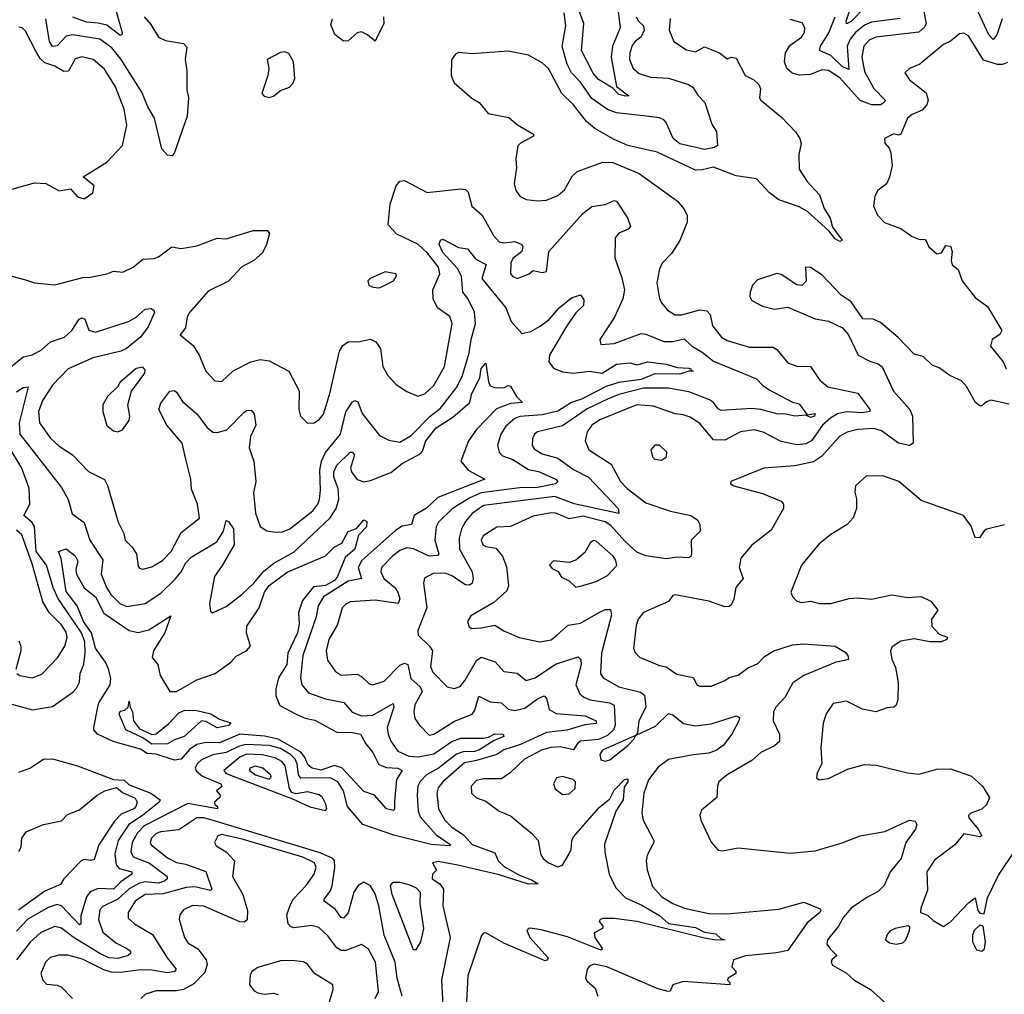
# Model space of a CAD drawing. Extents: x 1552294 to 1694791, y 811929 to 917222.
# Tile 66 of 256: x 1573499 to 1577864, y 855073 to 859392. Entities that reach past the tile are written whole.
import ezdxf

# ---------------------------------------------------------------- set-up
doc = ezdxf.new("R2010")
doc.units = 0

msp = doc.modelspace()

# ---------------------------------------------------------------- linework, layer by layer
at = {"layer": '0CON10XD'}
for points in [[(1573917.2, 859465), (1573953.1, 859335), (1573952.5, 859325), (1573945, 859321.2), (1573885, 859367.6), (1573846.8, 859376.8), (1573795, 859381), (1573735, 859403.6)], [(1576152.3, 859427.7), (1576161.6, 859355), (1576127.7, 859275), (1576121.2, 859225), (1576145.5, 859095.5), (1576200, 859055), (1576185, 859052.2), (1576155, 859060.3), (1576128.1, 859088.1), (1576065, 859127.1), (1576041.6, 859155), (1575989.8, 859255), (1575999.5, 859375), (1575970.5, 859455)], [(1577505, 859442.5), (1577517.9, 859375), (1577510.7, 859359.3), (1577485, 859336.4), (1577295, 859314.8), (1577265, 859301), (1577240.8, 859275), (1577231.9, 859225), (1577245, 859161.8), (1577285, 859086.9), (1577335.5, 859035), (1577331.9, 859025), (1577315.8, 859015), (1577275, 859014.2), (1577225, 859033.7), (1577135, 859133.5), (1577085, 859166.2), (1577055, 859170), (1577005, 859149.5), (1576955, 859146.6), (1576924.1, 859154.1), (1576900, 859175), (1576889.6, 859205), (1576894.6, 859245), (1576913, 859277), (1576965.6, 859315), (1576977.8, 859335), (1576979.2, 859355), (1576968.2, 859378.2), (1576915, 859392.2)], [(1577245, 859444.5), (1577185, 859384.4), (1577165, 859373.3), (1577163.2, 859385), (1577189, 859465)], [(1577854.8, 859395), (1577831.7, 859325), (1577815, 859304.7), (1577795, 859324.6), (1577731.1, 859465)], [(1574051.5, 859405), (1574081.1, 859371.1), (1574115, 859314.4), (1574145, 859300), (1574225, 859285.6), (1574239.7, 859269.7), (1574233.1, 859215), (1574240.8, 859165), (1574240.8, 859080.8), (1574247.5, 859045), (1574241.1, 858965), (1574185, 858803.3), (1574175, 858788), (1574155, 858791.2), (1574129.1, 858819.1), (1574096.7, 858955), (1574067.8, 859005), (1574041.2, 859071.2), (1573949.8, 859215), (1573907.5, 859267.5), (1573855, 859305.6), (1573735, 859325.2), (1573705, 859319.5), (1573665, 859276.6), (1573645, 859273.6), (1573631.9, 859295), (1573615.2, 859395)], [(1575112.7, 859405), (1575113.8, 859375), (1575075, 859296.7), (1575041.1, 859325), (1575015, 859337.3), (1574995, 859333.6), (1574955, 859297.7), (1574935, 859296.9), (1574896.8, 859326.8), (1574879.3, 859370.7), (1574886.4, 859395)], [(1576383.4, 859396.6), (1576378.9, 859345), (1576399.2, 859295), (1576455, 859258), (1576495, 859250), (1576535, 859272), (1576601.2, 859245), (1576635, 859218.8), (1576655, 859226), (1576675, 859222), (1576714.7, 859144.7), (1576753.8, 859125), (1576776, 859105), (1576782.9, 859085), (1576779.4, 859045), (1576784.3, 859035), (1576878.3, 858958.3), (1576938.2, 858895), (1576958.1, 858865), (1576962.9, 858842.9), (1576953.2, 858795), (1576955, 858728.8), (1576990.6, 858675), (1577044.3, 858615), (1577065.8, 858555), (1577092.6, 858512.6), (1577102.3, 858472.3), (1577145.8, 858415), (1577135, 858409.4), (1577115, 858420.5), (1577086.9, 858456.9), (1576992.4, 858542.4), (1576955, 858562.1), (1576865, 858593.2), (1576823.8, 858625), (1576765, 858686.5), (1576675, 858700.3), (1576575, 858738.8), (1576525, 858725.9), (1576495, 858725.2), (1576325, 858804.7), (1576195, 858834.7), (1576135, 858861.5), (1576049.2, 858909.2), (1576011.3, 858941.3), (1575955, 859014.3), (1575901.9, 859065), (1575843.1, 859175), (1575815, 859200), (1575755, 859234.3), (1575665, 859252.5), (1575505, 859240.6), (1575445, 859245.7), (1575430.9, 859239.1), (1575413.9, 859213.9), (1575412.5, 859145), (1575425, 859112.5), (1575504.2, 859044.2), (1575536.7, 859025), (1575576.4, 858976.4), (1575667.7, 858957.7), (1575705.9, 858925.9), (1575777.5, 858885), (1575777.5, 858875), (1575720, 858845), (1575707.5, 858832.5), (1575698, 858775), (1575701.9, 858735), (1575691.9, 858665), (1575698, 858635), (1575718.3, 858608.3), (1575745, 858594.5), (1575795, 858589.5), (1575835, 858592.2), (1575885, 858612.5), (1575915, 858637.5), (1575950.5, 858699.5), (1575970.2, 858719.8), (1576085, 858761.1), (1576128.8, 858758.8), (1576245, 858710.9), (1576415, 858586.9), (1576444, 858554), (1576458.9, 858525), (1576457.8, 858495), (1576425, 858414), (1576388.6, 858355), (1576347.7, 858312.3), (1576335, 858286.7), (1576323.8, 858225), (1576335.5, 858155.5), (1576345.6, 858135), (1576370.6, 858105), (1576405, 858083.8), (1576435, 858084), (1576515, 858105.9), (1576545, 858101.5), (1576560, 858085), (1576571.2, 858035), (1576611.1, 857985), (1576635, 857970.4), (1576695, 857953.2), (1576735, 857941.3), (1576840.2, 857940.2), (1576855, 857930.6), (1576905, 857871.5), (1576945, 857856.4), (1577005, 857855.5), (1577046.7, 857795), (1577081.1, 857765), (1577215, 857736.8), (1577267.5, 857665), (1577267.5, 857655), (1577235, 857650), (1577165, 857654.5), (1577124.6, 857645), (1577095, 857627.9), (1577058.4, 857595), (1577009.6, 857525), (1576985, 857512.6), (1576945, 857507.6), (1576875, 857522), (1576795, 857564.7), (1576755, 857574.2), (1576694.7, 857565.3), (1576625, 857529.2), (1576575, 857529.6), (1576515, 857602.7), (1576470.9, 857630.9), (1576440.3, 857640.3), (1576405, 857645.3), (1576308.7, 857678.7), (1576235, 857685.7), (1576071.3, 857618.7), (1576035.3, 857595), (1576015.3, 857565), (1576006.8, 857525), (1576022.7, 857485), (1576121.5, 857421.5), (1576162.9, 857345), (1576192.3, 857315), (1576275, 857250.3), (1576385, 857214.6), (1576475, 857195.4), (1576503.8, 857175), (1576514.6, 857155), (1576515.6, 857125), (1576475.3, 857084.7), (1576477.9, 857022.1), (1576475, 857012.5), (1576465, 857007.8), (1576415, 857010.5), (1576365, 857002.3), (1576275.7, 857015.7), (1576235, 857032.1), (1576181.3, 857081.3), (1576120.1, 857150.1), (1576095, 857167.3), (1575995, 857191.4), (1575935, 857180.2), (1575875.4, 857204.6), (1575855, 857206.8), (1575775, 857191.1), (1575675, 857146.4), (1575615, 857142.9), (1575554.5, 857105), (1575544.6, 857085), (1575552.2, 857065), (1575565, 857057.5), (1575610, 857050), (1575640, 857015), (1575657.1, 856967.1), (1575666.9, 856883.1), (1575658.5, 856861.5), (1575601.2, 856808.8), (1575499.3, 856750.7), (1575484.2, 856725), (1575491.2, 856701.2), (1575504.2, 856694.2), (1575545, 856696.4), (1575605, 856708.5), (1575645, 856683.6), (1575714.2, 856654.2), (1575805, 856634.5), (1575855, 856643.8), (1575880.9, 856665), (1575931.3, 856708.7), (1575985, 856717.3), (1576065, 856764.1), (1576095, 856777.7), (1576118.9, 856778.9), (1576122.5, 856755), (1576078.4, 856585), (1576074.7, 856495), (1576085.3, 856475.3), (1576155, 856436.2), (1576251.7, 856411.7), (1576268.7, 856398.7), (1576275.5, 856345), (1576244.5, 856285), (1576238.3, 856231.7), (1576231.7, 856221.7), (1576318.2, 856261.8), (1576375, 856318), (1576395, 856311.4), (1576442.3, 856272.3), (1576495, 856262.9), (1576565, 856270.9), (1576677.1, 856307.1), (1576689.5, 856299.5), (1576688, 856285), (1576656.4, 856225), (1576618.5, 856175), (1576586.8, 856153.3), (1576555, 856140.9), (1576485.3, 856134.7), (1576375, 856113.8), (1576329.8, 856080.2), (1576286.1, 856023.9), (1576266.1, 855965), (1576258, 855875), (1576263.3, 855845), (1576310.6, 855755), (1576311.1, 855745), (1576280.5, 855689.5), (1576276, 855665), (1576280.9, 855625), (1576305, 855551.2), (1576346.2, 855505), (1576395, 855475.7), (1576446.7, 855455), (1576555, 855431), (1576635, 855429.4), (1576865, 855449.7), (1576975, 855481.7), (1577047.7, 855452.3), (1577051.1, 855445), (1577045.9, 855435), (1576989.9, 855390.1), (1576905, 855267.4), (1576853.6, 855256.4), (1576716.1, 855243.9), (1576663.3, 855225), (1576656.7, 855195), (1576673.8, 855175), (1576673.8, 855165), (1576640, 855145), (1576637.5, 855135), (1576647.5, 855125), (1576647.5, 855115), (1576440.4, 855129.6), (1576394.5, 855115.5), (1576382.5, 855087.5), (1576374.4, 855085.6), (1576325, 855099.3), (1576102.7, 855195), (1576045, 855207.1), (1576025, 855198.1), (1576015.5, 855185), (1576006.9, 855145), (1576015, 855130.9), (1576050.9, 855100.9), (1576062.1, 855065)], [(1576231.8, 859405), (1576242.2, 859385), (1576264.7, 859365), (1576268.1, 859345), (1576255, 859316.1), (1576227.1, 859295), (1576215, 859276.9), (1576203.4, 859245), (1576202.2, 859215), (1576219.1, 859175), (1576245, 859153.5), (1576295, 859137.3), (1576375, 859133.4), (1576464, 859105), (1576482.9, 859092.9), (1576505, 859056.7), (1576535.9, 859025), (1576568.1, 858928.1), (1576587.9, 858895), (1576592.9, 858835), (1576579.2, 858825), (1576535, 858815.9), (1576425, 858842.3), (1576396.5, 858865), (1576365.6, 858935.6), (1576355, 858947.8), (1576335, 858956.4), (1576265, 858965.7), (1576145, 858979.2), (1576104.5, 858994.5), (1576035, 859042), (1575985.7, 859115), (1575945, 859156.6), (1575926.7, 859195), (1575903.7, 859273.7), (1575920, 859365), (1575912.3, 859422.3)], [(1577402.9, 859397.1), (1577275, 859381.2), (1577245, 859367.5), (1577205.1, 859334.9), (1577181, 859305), (1577167.6, 859275), (1577175, 859170.9), (1577145, 859184.9), (1577095, 859232.6), (1577045.4, 859255), (1577048.9, 859275), (1577086.3, 859333.7), (1577114.2, 859405)], [(1573465, 858640.6), (1573565, 858669.2), (1573615.5, 858665.5), (1573675, 858633.3), (1573725, 858642.5), (1573755, 858606.2), (1573785, 858598), (1573823.3, 858625), (1573830, 858655), (1573780, 858695), (1573885, 858760), (1573955, 858833.8), (1573974.4, 858925), (1573962.7, 858995), (1573924.7, 859095), (1573875, 859172.5), (1573825, 859215.3), (1573775, 859227.3), (1573745, 859217.9), (1573715.6, 859164.4), (1573695, 859162.1), (1573655, 859185.2), (1573611.1, 859201.1), (1573590.4, 859220.4), (1573570, 859255), (1573525, 859341.2), (1573510, 859355), (1573495, 859358.6)], [(1577877.7, 859202.3), (1577856.5, 859193.5), (1577833.9, 859193.9), (1577772.1, 859212.1), (1577705, 859320.8), (1577685, 859331.4), (1577665, 859329.2), (1577625, 859296), (1577595, 859282), (1577490, 859195), (1577443.3, 859175), (1577423, 859157), (1577444.4, 859125), (1577518, 859068), (1577527.1, 859035), (1577520.9, 859015), (1577499.5, 858990.5), (1577455, 858971.4), (1577434.5, 858955.5), (1577405, 858883.8), (1577395, 858880), (1577375, 858886.7), (1577332.5, 858865), (1577333.8, 858845), (1577353.1, 858823.1), (1577361.4, 858801.4), (1577366.5, 858745), (1577355, 858693.3), (1577342.5, 858665), (1577304, 858635), (1577290.3, 858609.7), (1577284.3, 858565), (1577302.5, 858525), (1577333, 858493), (1577405, 858467.1), (1577455, 858430.8), (1577485, 858419.6), (1577515, 858417.5), (1577529.4, 858385), (1577565, 858354.4), (1577585, 858358), (1577605, 858390.8), (1577625, 858388), (1577633.1, 858365), (1577628.6, 858325), (1577632.5, 858305), (1577660, 858285), (1577677.5, 858235), (1577735, 858160.6), (1577790.3, 858120.3), (1577853.3, 858015), (1577843.9, 857996.1), (1577810, 857975), (1577802.9, 857945), (1577858.9, 857875), (1577872.2, 857845)], [(1574605, 859047.5), (1574625, 859053.3), (1574655, 859077.5), (1574695, 859092.5), (1574710.7, 859109.3), (1574719.2, 859130.8), (1574713.8, 859205), (1574691.7, 859241.7), (1574675, 859250), (1574655, 859246.7), (1574596.7, 859215), (1574603.3, 859175), (1574600, 859145), (1574572.5, 859065), (1574583, 859053), (1574605, 859047.5)], [(1573465, 858256), (1573521.2, 858241.2), (1573565, 858226), (1573655, 858216.7), (1573785, 858251.2), (1573805, 858250), (1573885, 858266), (1573915, 858278), (1573956.4, 858273.6), (1574002.5, 858295), (1574045, 858331.2), (1574095, 858334.2), (1574115, 858341.4), (1574174.3, 858385.7), (1574215, 858378.1), (1574285, 858389.5), (1574375, 858424.4), (1574415, 858421.4), (1574535, 858457.5), (1574597.5, 858457.5), (1574606.2, 858445), (1574593.3, 858395), (1574575, 858358.8), (1574538, 858325), (1574483.6, 858296.4), (1574425, 858232.5), (1574335, 858188.6), (1574251.9, 858095), (1574242.2, 858075), (1574235, 858026.2), (1574210, 857995), (1574267.7, 857947.7), (1574294.5, 857905), (1574325, 857834.2), (1574365, 857791.9), (1574395, 857788.6), (1574445, 857835.5), (1574524.7, 857875.3), (1574565, 857885.4), (1574605, 857879.5), (1574691.9, 857835), (1574737.6, 857747.6), (1574736.7, 857665), (1574744.5, 857634.5), (1574775, 857604), (1574805, 857605.8), (1574828.6, 857621.4), (1574846.7, 857643.3), (1574874.6, 857735), (1574916.5, 857923.5), (1574931.7, 857948.3), (1574955, 857964.4), (1575005, 857966.2), (1575055, 857976.2), (1575078.6, 857965), (1575098.9, 857935), (1575109.5, 857855), (1575131.1, 857815), (1575168, 857775), (1575215, 857744.4), (1575265, 857723.1), (1575295, 857734.5), (1575335, 857771.2), (1575381.8, 857855), (1575416.1, 858045), (1575406.7, 858076.7), (1575351.1, 858115), (1575332.1, 858155), (1575331.1, 858195), (1575362.5, 858265), (1575355.2, 858295), (1575308.6, 858355), (1575265, 858397.1), (1575171.1, 858441.1), (1575133.1, 858483.1), (1575141.2, 858575), (1575168.9, 858655), (1575185, 858676.5), (1575205, 858679.6), (1575305, 858625.4), (1575455, 858641.9), (1575475, 858639.2), (1575487.8, 858627.8), (1575503.9, 858566.1), (1575549.5, 858525), (1575599.6, 858435), (1575625, 858407.1), (1575645, 858402.7), (1575695, 858409.4), (1575725.3, 858395), (1575730.3, 858385), (1575726, 858364), (1575685, 858334.3), (1575677.1, 858315), (1575675.7, 858265), (1575685, 858253.5), (1575705, 858244.5), (1575757.5, 858265), (1575775, 858280), (1575815, 858270.8), (1575834, 858276), (1575844.4, 858365), (1575995, 858532.5), (1576035.4, 858564.6), (1576095, 858572.7), (1576135, 858590.9), (1576145, 858587.8), (1576193.3, 858513.3), (1576207.5, 858475), (1576196.4, 858463.6), (1576154.6, 858445.4), (1576139.6, 858425), (1576136.9, 858336.9), (1576168.6, 858248.6), (1576181.1, 858195), (1576173.2, 858155), (1576136.1, 858073.9), (1576070.8, 857975), (1576075, 857952.5), (1576135, 857956.8), (1576255, 858000.7), (1576275, 857998.5), (1576355.2, 857965.2), (1576395, 857965.2), (1576445, 857977.9), (1576476.9, 857946.9), (1576525, 857918.4), (1576575, 857878.6), (1576765, 857800.4), (1576792.2, 857772.2), (1576825, 857750.4), (1576925, 857697.1), (1576955, 857689.5), (1576990.5, 857640.5), (1577026, 857646), (1577022.5, 857635), (1577005, 857629.5), (1576985, 857640), (1576935, 857635.5), (1576895, 857644.4), (1576855, 857645.2), (1576785.3, 857664.7), (1576745, 857668.8), (1576609.4, 857660.6), (1576595, 857667.3), (1576575.2, 857695.2), (1576557.9, 857707.9), (1576465, 857742.7), (1576375, 857759), (1576265, 857759.5), (1576155, 857730.5), (1576105, 857710.3), (1576015, 857667.2), (1575905, 857592.6), (1575794.4, 857565), (1575782.2, 857555), (1575772.7, 857535), (1575770.9, 857505), (1575780, 857490), (1575815, 857468.2), (1575885, 857448.2), (1575955, 857398.8), (1576020.4, 857365), (1576152.2, 857225), (1576155.7, 857204.3), (1575956.6, 857246.6), (1575871.2, 857278.8), (1575555, 857239), (1575505, 857202.9), (1575475, 857167.7), (1575457.4, 857135), (1575447.1, 857095), (1575448.7, 857045), (1575504.8, 856945), (1575509.6, 856915), (1575505.3, 856894.7), (1575493.3, 856886.7), (1575475, 856887.2), (1575415, 856926.7), (1575385, 856938.6), (1575332.7, 856937.3), (1575293.6, 856916.4), (1575290, 856895), (1575304.7, 856785), (1575264.3, 856685), (1575265.7, 856665), (1575316, 856616), (1575329.7, 856595), (1575320.7, 856525), (1575330.5, 856500.5), (1575395, 856435.5), (1575425, 856428.2), (1575452.6, 856437.4), (1575474.7, 856465), (1575525, 856552.7), (1575545, 856567.3), (1575606.7, 856546.7), (1575645, 856503.3), (1575705, 856495.4), (1575745, 856462.9), (1575785, 856475.9), (1575875, 856536.1), (1575975, 856568.5), (1575987.1, 856557.1), (1575988.1, 856535), (1575964.1, 856445), (1575983.1, 856405), (1575999.9, 856389.9), (1576027.9, 856377.9), (1576114.2, 856365), (1576134, 856354), (1576138.4, 856265), (1576131.2, 856245), (1576105, 856219.5), (1576065, 856201.6), (1575985, 856194), (1575971.9, 856185), (1575955, 856156.8), (1575895, 856169.8), (1575855, 856167.3), (1575815, 856156), (1575737.3, 856115), (1575673.9, 856055), (1575635, 856028.2), (1575555, 856027.5), (1575525, 856020), (1575500, 855995), (1575502.5, 855965), (1575525, 855942.9), (1575565, 855929.2), (1575625, 855884.4), (1575675, 855863.3), (1575770, 855785), (1575797.1, 855755), (1575808.6, 855695), (1575819.2, 855675), (1575844, 855655), (1575885, 855638.2), (1575905, 855645.6), (1575935.7, 855695), (1575944.3, 855715), (1575946.8, 855755), (1575955, 855770.4), (1576068.8, 855901.2), (1576115, 855939.2), (1576135, 855978.1), (1576180, 856025), (1576195, 856027.1), (1576195.8, 856015), (1576179.3, 855990.7), (1576174.7, 855935), (1576142.5, 855885), (1576092, 855738), (1576093, 855703), (1576112.9, 855605), (1576141.8, 855545), (1576185, 855500.4), (1576257.9, 855467.9), (1576335, 855422.2), (1576375, 855386.6), (1576495, 855369.3), (1576535, 855348.9), (1576585, 855340.4), (1576608.6, 855318.6), (1576626.2, 855315), (1576586.5, 855313.5), (1576535, 855321.8), (1576235, 855396.1), (1576135, 855409.2), (1576085, 855409.2), (1576073.3, 855405), (1576067.5, 855395), (1576083.8, 855375), (1576083.3, 855365), (1576046.7, 855345), (1576048.8, 855325), (1576082.5, 855275), (1576075, 855268.6), (1575928.2, 855328.2), (1575811.4, 855358.6), (1575763.5, 855366.5), (1575754.4, 855365), (1575747.7, 855355), (1575760.3, 855325), (1575842, 855235), (1575838.8, 855225), (1575828.8, 855221.2), (1575645, 855299.5), (1575565, 855345.8), (1575555, 855343.8), (1575546.9, 855333.1), (1575486.2, 855155), (1575472.2, 854895)], [(1573465, 857856.2), (1573515, 857897.5), (1573555, 857906.9), (1573595, 857927.1), (1573635.5, 857965), (1573698.2, 857985), (1573730, 858015), (1573763.3, 858065), (1573775, 858071.1), (1573788.2, 858065), (1573805.9, 858015.9), (1573835, 858006.9), (1573981.4, 858055), (1574015, 858073.4), (1574055, 858108.7), (1574081.5, 858111.5), (1574094.5, 858104.5), (1574096.5, 858095), (1574068.8, 858031.2), (1574034.6, 857985.4), (1573973.2, 857935), (1573947.5, 857922.5), (1573825, 857893.1), (1573714.9, 857845.1), (1573645, 857772.4), (1573599.8, 857705), (1573582.9, 857655), (1573586.9, 857605), (1573635, 857539.4), (1573675, 857502.2), (1573733.8, 857463.8), (1573805, 857390), (1573875, 857354.2), (1573887.9, 857327.9), (1573935.6, 857165), (1573960.5, 857115), (1573967.5, 857085), (1573998.2, 857055), (1574017.3, 857025), (1574025, 856970), (1574031.1, 856961.1), (1574045, 856957.1), (1574085, 856967.7), (1574132.5, 856995), (1574171.5, 857035), (1574215, 857119.5), (1574296.6, 857183.4), (1574287.6, 857245), (1574260.7, 857310.7), (1574257.4, 857355), (1574235.8, 857444.2), (1574219.2, 857515), (1574151.9, 857595), (1574116.1, 857665), (1574125, 857693.1), (1574165, 857745.6), (1574185, 857748.1), (1574195, 857741.4), (1574220.5, 857700.5), (1574284.8, 857644.8), (1574330.4, 857585), (1574355, 857563.9), (1574375, 857562.8), (1574416.9, 857575), (1574495, 857652), (1574505, 857660), (1574525, 857662), (1574538.1, 857645), (1574545.4, 857595), (1574523.1, 857545), (1574516.7, 857495), (1574536.6, 857435), (1574546.5, 857345), (1574535.4, 857295), (1574544.7, 857205), (1574565, 857146.7), (1574595, 857127.5), (1574635, 857120.7), (1574665, 857122.2), (1574696.9, 857135), (1574798.4, 857215), (1574821.2, 857245), (1574828.4, 857265), (1574833.1, 857306.9), (1574830.2, 857395), (1574836.5, 857435), (1574855.5, 857474.5), (1574921.8, 857555), (1574945, 857654.4), (1574975, 857699.1), (1574985, 857704.4), (1574998.3, 857698.3), (1575016.8, 857646.7), (1575095, 857548.6), (1575135, 857528.9), (1575185, 857520), (1575235, 857548.8), (1575318.6, 857635), (1575365, 857670.2), (1575436.9, 857763.1), (1575461.6, 857815), (1575491.9, 857915), (1575500.9, 857975), (1575520.2, 858045), (1575515, 858095.5), (1575485.9, 858155.9), (1575464.2, 858185), (1575457.2, 858255), (1575439.6, 858289.6), (1575375, 858359.5), (1575359.1, 858395), (1575365, 858414.4), (1575375, 858418.5), (1575445, 858382.3), (1575485, 858376.7), (1575521.3, 858331.3), (1575567.6, 858307.6), (1575547.6, 858245), (1575654.5, 858115), (1575677.9, 858055), (1575725, 858000.6), (1575765, 858009.6), (1575806.6, 858033.4), (1575847, 858063), (1575891.5, 858115), (1575945, 858159.4), (1575985, 858172.5), (1576000.8, 858150.8), (1575999.4, 858125), (1575965, 858093.1), (1575925.3, 858035), (1575847.5, 857905), (1575844.8, 857875), (1575865, 857847.5), (1575905, 857830.8), (1575955, 857825.3), (1576025, 857833.6), (1576081.4, 857825), (1576145, 857865.2), (1576205, 857870.6), (1576235, 857863.1), (1576284.4, 857875.6), (1576365.1, 857865.1), (1576415, 857850.5), (1576465, 857847.5), (1576473.8, 857845), (1576476.1, 857836.1), (1576486, 857835), (1576465, 857834.7), (1576425, 857821.7), (1576315, 857822), (1576255, 857797.6), (1576155, 857784.3), (1576102.8, 857767.2), (1575989.8, 857710.2), (1575945, 857695.6), (1575885, 857657.4), (1575815, 857640.8), (1575716.7, 857633.3), (1575695, 857624.3), (1575655, 857590.7), (1575632.1, 857555), (1575617.5, 857505), (1575624.1, 857475), (1575639.8, 857459.8), (1575685, 857443.4), (1575755, 857397.9), (1575799.5, 857389.5), (1575876.4, 857356.4), (1575885.4, 857345), (1575874.3, 857335.7), (1575795, 857318.7), (1575715, 857317.2), (1575545, 857295.8), (1575495, 857273.4), (1575416.2, 857223.8), (1575356.6, 857165), (1575345.2, 857145), (1575340.2, 857085), (1575357.3, 857025), (1575352, 857018), (1575314.3, 857015), (1575245, 857047.3), (1575215, 857051.6), (1575185, 857040.3), (1575151.3, 857015), (1575103.5, 856965), (1575100, 856945), (1575113.2, 856915), (1575161.6, 856875), (1575176.2, 856855), (1575184, 856825), (1575177.1, 856805), (1575075, 856819), (1574965, 856812.3), (1574945, 856802.5), (1574928.5, 856785), (1574908.3, 856711.7), (1574869.3, 856645), (1574858.2, 856595), (1574863.6, 856553.6), (1574897.5, 856505), (1574925, 856487.1), (1574995, 856492.2), (1575015, 856481.8), (1575048.5, 856448.5), (1575065, 856443.8), (1575115, 856461.3), (1575185, 856531.9), (1575205, 856539.7), (1575220.6, 856535), (1575232.9, 856472.9), (1575274.8, 856434.8), (1575283.2, 856415), (1575250.7, 856355), (1575246, 856325), (1575250.4, 856295), (1575271.5, 856265), (1575315, 856221.9), (1575335, 856226.4), (1575426.4, 856283.6), (1575505.2, 856314.8), (1575517.5, 856332.5), (1575535, 856394.4), (1575585, 856369), (1575635, 856364.6), (1575665, 856336.1), (1575695, 856331.2), (1575739.3, 856340.7), (1575795, 856382.7), (1575825, 856396.2), (1575834.2, 856384.2), (1575846.7, 856335), (1575877.4, 856317.4), (1576006.7, 856306.7), (1576055, 856285.5), (1576055, 856273.2), (1576005, 856267.3), (1575925, 856243.2), (1575835, 856233.6), (1575719.7, 856180.3), (1575645, 856156.6), (1575613.8, 856136.2), (1575525, 856108.6), (1575470.8, 856099.2), (1575375.3, 856015), (1575355, 855987.5), (1575349, 855965), (1575356.5, 855895), (1575384.1, 855845), (1575413.3, 855815), (1575467.9, 855777.9), (1575505, 855736.8), (1575605, 855700.6), (1575620.8, 855665), (1575648.3, 855638.3), (1575711.8, 855601.8), (1575770.6, 855579.4), (1575797.4, 855562.6), (1575755, 855560.3), (1575625, 855602.1), (1575442, 855645), (1575355, 855660.8), (1575330, 855655), (1575346.7, 855623.3), (1575330, 855605), (1575327.5, 855585), (1575362.5, 855562.5), (1575378.3, 855538.3), (1575375.7, 855465), (1575407.7, 855325), (1575369.2, 855135), (1575374.6, 855025)], [(1575095, 858204.2), (1575156.7, 858235), (1575170, 858255), (1575166.7, 858265), (1575120, 858275), (1575052.5, 858245), (1575043.3, 858235), (1575046.7, 858215), (1575065, 858206), (1575095, 858204.2)], [(1577885, 857687.8), (1577805, 857705.8), (1577785, 857698.8), (1577765, 857680), (1577755, 857680), (1577736.5, 857695), (1577696.7, 857766.7), (1577675, 857791.1), (1577622, 857815), (1577575, 857849.2), (1577545, 857861.1), (1577505, 857900), (1577465, 857910), (1577393.4, 857983.4), (1577315, 858049.5), (1577282.5, 858065), (1577236.7, 858066.7), (1577185, 858141.4), (1577141.5, 858171.5), (1577055, 858260.8), (1577005, 858293.3), (1576982.5, 858295), (1576986.4, 858233.6), (1576966.4, 858213.6), (1576945, 858216.2), (1576875, 858262.5), (1576855, 858267.5), (1576770.3, 858239.7), (1576748, 858215), (1576738, 858185), (1576736.2, 858165), (1576745, 858147.5), (1576792.4, 858122.4), (1576845, 858109.4), (1576905, 858118), (1577025, 858065.8), (1577085, 858055.8), (1577146.9, 858026.9), (1577173.3, 857995), (1577216, 857905), (1577268, 857878), (1577305, 857867.2), (1577323.2, 857853.2), (1577373.1, 857745), (1577445.9, 857665), (1577457.8, 857635), (1577460, 857515), (1577444.5, 857505.5), (1577395.4, 857514.6), (1577319.2, 857569.2), (1577285, 857580.7), (1577215, 857575.7), (1577166.8, 857563.3), (1577134.3, 857545.7), (1577053.7, 857456.3), (1577017.6, 857432.4), (1576935, 857414.7), (1576797.5, 857405), (1576652.5, 857345), (1576650, 857335), (1576665, 857326.7), (1576792.5, 857292.5), (1576875, 857258.8), (1576886, 857245), (1576885.8, 857225), (1576830.2, 857129.8), (1576745, 857063.1), (1576695.6, 857005), (1576689.4, 856965), (1576706.5, 856915), (1576674.5, 856875), (1576665.8, 856824.2), (1576655, 856800.6), (1576645, 856792.2), (1576625, 856789.5), (1576554.4, 856815.6), (1576405, 856843.3), (1576395, 856840), (1576375, 856814.3), (1576265, 856764.6), (1576240.4, 856735), (1576232.1, 856707.9), (1576220.5, 856605), (1576227.5, 856587.5), (1576247.5, 856567.5), (1576335, 856530), (1576365, 856524.4), (1576411.8, 856491.8), (1576485, 856477.1), (1576502.9, 856442.9), (1576515, 856438), (1576565, 856439.1), (1576625.8, 856464.2), (1576645, 856476.7), (1576685, 856486.9), (1576725, 856517.5), (1576770.9, 856539.1), (1576800.8, 856569.2), (1576842.9, 856595), (1576925, 856622), (1576975, 856625.3), (1577115, 856616), (1577158.7, 856588.7), (1577170, 856575), (1577173.3, 856556.7), (1577115, 856543.1), (1576975.5, 856485), (1576927.2, 856452.8), (1576891.1, 856388.9), (1576850.9, 856345), (1576840.9, 856325), (1576839.6, 856285), (1576867.3, 856225), (1576867.1, 856192.9), (1576845, 856173.8), (1576785.3, 856144.7), (1576745, 856108.7), (1576635.7, 856045), (1576598.8, 856015), (1576592, 855995), (1576590, 855945), (1576521.3, 855888.7), (1576513.8, 855866.2), (1576519.2, 855845), (1576565, 855747.1), (1576595, 855711.3), (1576615, 855709.4), (1576685, 855722.2), (1576915, 855698), (1577025, 855708.6), (1577145, 855744.3), (1577225, 855775.6), (1577335, 855794.5), (1577444.4, 855844.4), (1577469.6, 855839.6), (1577476.9, 855825), (1577470, 855805), (1577427.5, 855745), (1577406.2, 855675), (1577358.2, 855615), (1577331.1, 855555), (1577305, 855528.5), (1577255, 855502.5), (1577185.3, 855454.7), (1577151.2, 855415), (1577129.2, 855375), (1577080.5, 855315), (1577077.8, 855295), (1577092.9, 855272.9), (1577122, 855245), (1577100, 855225), (1577096, 855215), (1577102.6, 855202.6), (1577165, 855166), (1577196.6, 855136.6), (1577270.8, 855095), (1577360, 855015)], [(1573485, 857743.3), (1573515, 857761.5), (1573536.7, 857765), (1573496.7, 857605), (1573500, 857555), (1573685, 857318.9), (1573714.7, 857265), (1573732.1, 857202.1), (1573785, 857164.2), (1573810.7, 857085), (1573867.8, 856997.8), (1573860.7, 856935), (1573884, 856875), (1573903.5, 856845), (1573943.4, 856805), (1573975, 856791.7), (1574055.7, 856804.3), (1574125, 856850.4), (1574187.8, 856912.2), (1574215.2, 856945), (1574235.8, 856985), (1574259.8, 857010.2), (1574372.7, 857077.3), (1574402.3, 857125), (1574415, 857172.5), (1574425, 857167.5), (1574447.1, 857135), (1574450, 857065), (1574397.5, 856972.5), (1574362.3, 856925), (1574341.1, 856805), (1574345, 856770), (1574353.6, 856763.6), (1574415, 856791.5), (1574485, 856846.4), (1574537.5, 856895), (1574581.8, 856948.2), (1574625.8, 856984.2), (1574716.6, 857033.4), (1574875.1, 857184.9), (1574902.5, 857225), (1574913.6, 857266.4), (1574910.9, 857315), (1574891.7, 857365), (1574891.7, 857388.3), (1574905, 857417.6), (1574965, 857474.8), (1574975.2, 857475.2), (1574983, 857463), (1574966.5, 857405), (1574972.4, 857385), (1574995, 857353.9), (1575024.3, 857344.3), (1575055, 857349.4), (1575145, 857385.3), (1575194.9, 857425.1), (1575275, 857468.2), (1575285, 857480), (1575299.9, 857525), (1575345, 857583), (1575419.9, 857630.1), (1575494.2, 857695.8), (1575504.2, 857735), (1575539.5, 857805), (1575545, 857846.5), (1575565, 857870), (1575577, 857787), (1575585, 857769.2), (1575605, 857761.5), (1575645, 857760.9), (1575665, 857771.2), (1575675, 857767.5), (1575702.3, 857722.3), (1575728, 857695), (1575675, 857690.4), (1575613.2, 857666.8), (1575524.3, 857575.7), (1575489.6, 857525), (1575454.4, 857435), (1575487.1, 857395), (1575562, 857355), (1575353.3, 857275), (1575302.2, 857227.8), (1575247.9, 857195), (1575236.7, 857155), (1575195, 857147.4), (1575165, 857128.6), (1575015.3, 856995), (1574999.2, 856965), (1575014.4, 856915), (1574955, 856903.8), (1574845.7, 856835), (1574822.4, 856795), (1574814, 856745), (1574754.4, 856575), (1574744.7, 856475), (1574750, 856445), (1574779.2, 856409.2), (1574855, 856382.9), (1574936.2, 856366.2), (1574973.2, 856323.2), (1575015, 856306.6), (1575065, 856310), (1575155, 856361.9), (1575157.5, 856345), (1575128.8, 856255), (1575132.3, 856225), (1575145, 856194.3), (1575175, 856150), (1575225, 856128.4), (1575265.7, 856125.7), (1575335, 856139.1), (1575415, 856193.5), (1575455, 856207.5), (1575555, 856207.6), (1575577.6, 856212.4), (1575605, 856227.9), (1575642, 856225), (1575645.4, 856215), (1575602.8, 856197.2), (1575535.1, 856154.9), (1575515, 856148.7), (1575465, 856148), (1575435, 856137), (1575355.3, 856074.7), (1575302.3, 856045), (1575274.7, 856015.3), (1575264.4, 855995), (1575261.2, 855955), (1575266.2, 855885), (1575275, 855859.2), (1575345, 855779.3), (1575410, 855735), (1575405, 855730.8), (1575323.8, 855736.2), (1575157.5, 855777.5), (1575020.7, 855825), (1574952.5, 855905), (1574934.4, 855975), (1574910.2, 856015), (1574875, 856032.5), (1574745, 856031), (1574735.4, 856045.4), (1574729.9, 856095), (1574720, 856115), (1574700.4, 856135), (1574655, 856162.2), (1574605.1, 856174.9), (1574500.5, 856179.5), (1574468.8, 856171.2), (1574415, 856145.1), (1574355, 856134.5), (1574305, 856112.4), (1574286.8, 856095), (1574277.3, 856075), (1574282.5, 856062.5), (1574310.1, 856040.1), (1574391.2, 856005), (1574395.8, 855994.2), (1574372.5, 855975), (1574387.5, 855955), (1574386.7, 855945), (1574362.5, 855925), (1574364, 855914), (1574376.7, 855905), (1574376.7, 855895), (1574245, 855917.9), (1574051.1, 855818.9), (1574020.9, 855789.1), (1573997.7, 855745), (1573992, 855705), (1574002, 855682), (1574074.3, 855654.3), (1574152.5, 855595), (1574152.8, 855585), (1574141.8, 855575), (1574115, 855566.2), (1574055, 855572), (1574029.7, 855565), (1573985, 855539.7), (1573935, 855494.1), (1573867.2, 855462.8), (1573855, 855446.9), (1573849.2, 855405), (1573868.3, 855348.3), (1573925, 855301.2), (1573975, 855275.9), (1573989.5, 855265), (1573992.2, 855255), (1573980, 855245), (1573935, 855231.9), (1573895, 855234.9), (1573855, 855253.2), (1573736.7, 855326.7), (1573685, 855366.2), (1573655, 855373.8), (1573593, 855347), (1573545.9, 855304.1), (1573485.4, 855225)], [(1573935, 857566), (1573955, 857574), (1573984.1, 857615.9), (1573986.9, 857635), (1573978.9, 857685), (1573994.3, 857745), (1574053.8, 857825), (1574055, 857840), (1574045, 857852.5), (1574015, 857846), (1573945, 857786.2), (1573933.3, 857765), (1573888.3, 857721.7), (1573868, 857685), (1573867.5, 857655), (1573885, 857594), (1573915, 857570), (1573935, 857566)], [(1573432.4, 856367.6), (1573556.1, 856333.9), (1573645, 856347.9), (1573735, 856411.4), (1573750.9, 856429.1), (1573763.8, 856456.2), (1573766.9, 856495), (1573784.3, 856535.7), (1573790.2, 856585), (1573787.7, 856635), (1573773.9, 856675), (1573668.7, 856828.7), (1573647.8, 856875), (1573617.9, 856975), (1573572.2, 857035), (1573565.5, 857145.5), (1573555, 857163.8), (1573517.2, 857195), (1573544.9, 857245.1), (1573540.6, 857315), (1573508.8, 857405), (1573447.9, 857505)], [(1576345, 857440), (1576366.7, 857455), (1576367.5, 857475), (1576335, 857506.7), (1576315, 857506.7), (1576296.7, 857485), (1576304, 857455), (1576315, 857443.8), (1576345, 857440)], [(1577865, 857152.9), (1577786.4, 857133.6), (1577775, 857127.5), (1577753.6, 857096.4), (1577735, 857096.7), (1577717.1, 857147.1), (1577683.8, 857195), (1577495, 857261.1), (1577396.2, 857345), (1577325, 857371.2), (1577251.4, 857368.6), (1577205, 857326.7), (1577201.7, 857298.3), (1577208.8, 857268.8), (1577208.6, 857225), (1577194.3, 857185), (1577167.5, 857155), (1577095, 857110), (1577042.2, 857067.8), (1576965.8, 856975), (1576917.5, 856855), (1576925, 856836.2), (1576944.5, 856814.5), (1576965, 856809.2), (1577005, 856814.4), (1577045.5, 856804.5), (1577095, 856805.4), (1577176.7, 856826.7), (1577215, 856830), (1577275, 856824.4), (1577365, 856842.9), (1577435, 856830.9), (1577495.6, 856835.6), (1577538.8, 856815), (1577568.8, 856775), (1577541.2, 856735), (1577542.2, 856705), (1577575, 856669.2), (1577612.5, 856655), (1577610, 856645), (1577584.4, 856634.4), (1577534.4, 856634.4), (1577465, 856648.5), (1577405, 856638.1), (1577367.3, 856612.7), (1577360, 856595), (1577365, 856557.5), (1577381.2, 856521.2), (1577393.6, 856455), (1577392.4, 856377.6), (1577385, 856354), (1577375, 856345.8), (1577345, 856342.5), (1577295, 856324.3), (1577235, 856336.9), (1577165, 856372.5), (1577105, 856362), (1577075, 856316.2), (1577060.6, 856275), (1577050.5, 856165), (1577055.6, 856095), (1577033.8, 856055), (1577031.7, 856031.7), (1577043.3, 856023.3), (1577085, 856030), (1577169.4, 856070.6), (1577245, 856091.1), (1577298.1, 856088.1), (1577435, 856053.8), (1577485, 856048.5), (1577565, 856070.9), (1577625, 856072.2), (1577719, 856039), (1577767.8, 855995), (1577798.6, 855945), (1577785, 855913.3), (1577765, 855893.8), (1577715, 855875.8), (1577706, 855865), (1577707.1, 855855), (1577747.9, 855805), (1577763.8, 855775), (1577755, 855771.5), (1577685, 855784.3), (1577644.2, 855735), (1577555, 855667.5), (1577520, 855615), (1577523.1, 855535), (1577493.8, 855455), (1577492.5, 855435), (1577523.6, 855423.6), (1577549.3, 855399.3), (1577595, 855373.8), (1577625, 855394.2), (1577705, 855478.6), (1577735, 855500), (1577746.2, 855445), (1577755, 855432.5), (1577775, 855430), (1577789.1, 855500.9), (1577839.1, 855600.9), (1577911, 855709)], [(1575155, 855888), (1575124.8, 855894.8), (1575072, 855955), (1575025, 855972.1), (1574926.9, 856076.9), (1574895, 856086.2), (1574835, 856066.9), (1574795.2, 856075), (1574778.4, 856088.4), (1574762.1, 856125), (1574745.3, 856145.3), (1574645, 856203.9), (1574585, 856217.4), (1574475, 856225.9), (1574385, 856187.2), (1574325, 856188.8), (1574285, 856180.3), (1574252.2, 856157.8), (1574214.6, 856115.4), (1574185, 856110.5), (1574105, 856137.8), (1574065, 856140.1), (1574035, 856159), (1573913.1, 856193.1), (1573843.9, 856225), (1573828.2, 856245), (1573828.2, 856255), (1573845.5, 856345.5), (1573850.8, 856365), (1573900, 856445), (1573902.8, 856472.8), (1573892.7, 856515), (1573880, 856545), (1573835, 856607.5), (1573817.3, 856675), (1573782.2, 856725), (1573754.3, 856794.3), (1573705, 856858.2), (1573683.6, 857003.6), (1573672, 857035), (1573705, 857046.6), (1573745, 857016.2), (1573757.1, 856992.9), (1573748.2, 856955), (1573751.5, 856935), (1573784.8, 856874.8), (1573836.1, 856835), (1573872.2, 856762.2), (1573984.4, 856684.4), (1574025, 856676.2), (1574071.8, 856688.2), (1574169.5, 856749.5), (1574142.7, 856675), (1574108.6, 856621.4), (1574091.8, 856595), (1574086.7, 856565), (1574111.5, 856535), (1574121.5, 856485), (1574165, 856414.5), (1574194, 856415), (1574285, 856466), (1574366, 856494), (1574435.7, 856544.3), (1574458.6, 856571.4), (1574505, 856595.5), (1574522.1, 856615), (1574504.8, 856675), (1574506.6, 856705), (1574561.1, 856785), (1574584.4, 856855), (1574605, 856884.6), (1574685, 856944), (1574855, 857015.6), (1574893.3, 857055), (1574927.4, 857072.6), (1574955.5, 857124.5), (1574992.3, 857137.7), (1575025, 857176.2), (1575037.6, 857167.6), (1575036.7, 857145), (1575001.7, 857108.3), (1574984.7, 857045), (1574942, 857008), (1574908.2, 856925), (1574895, 856906.2), (1574854.5, 856885), (1574801.1, 856878.9), (1574752.5, 856817.5), (1574734.8, 856765), (1574738.2, 856715), (1574730.5, 856675), (1574687.9, 856585), (1574684.2, 856535), (1574646.2, 856475), (1574635.2, 856425.2), (1574635.2, 856395), (1574653.1, 856353.1), (1574725, 856314.8), (1574765, 856296.8), (1574807.8, 856287.8), (1574905.8, 856235), (1574975, 856232.6), (1575009.6, 856225), (1575033.2, 856183.3), (1575065.1, 856145), (1575091.7, 856091.7), (1575125, 856078.2), (1575175.8, 856075), (1575194.2, 856065), (1575170, 856025), (1575160.8, 855929.2), (1575160.8, 855895), (1575155, 855888)], [(1573486, 856495), (1573500, 856485), (1573555, 856475.5), (1573598.1, 856491.9), (1573666.5, 856563.5), (1573700, 856615), (1573710, 856655), (1573705, 856677.8), (1573685, 856710.8), (1573629.3, 856765), (1573602.5, 856812.5), (1573555, 856980), (1573508.6, 857108.6), (1573485, 857130)], [(1575965, 856876.7), (1575995, 856883.8), (1576055, 856902.2), (1576105, 856928.1), (1576146.8, 856973.2), (1576142.7, 856995), (1576130.5, 857015), (1576055, 857081.2), (1576045, 857083.8), (1576030, 857075), (1576005, 857031.2), (1575965, 856996.2), (1575935, 856986.2), (1575865, 856993.3), (1575847.5, 856975), (1575859.3, 856959.3), (1575886.4, 856946.4), (1575901.2, 856921.2), (1575935.8, 856905.8), (1575965, 856876.7)], [(1573495, 856638.6), (1573504.6, 856615), (1573504, 856595), (1573482.2, 856512.2)], [(1574085, 856181.6), (1574045, 856210), (1573970, 856245), (1573940, 856315), (1573945, 856327.5), (1573965, 856332), (1573980, 856345), (1573985, 856372.5), (1573988.8, 856345), (1573999.6, 856325), (1574003.3, 856285), (1574029.7, 856249.7), (1574085, 856224.2), (1574105, 856227.9), (1574159.2, 856270.8), (1574205, 856320.2), (1574232, 856332), (1574285, 856330.3), (1574346.1, 856316.1), (1574385, 856291.8), (1574435.7, 856275.7), (1574425, 856264.7), (1574375, 856253.1), (1574325, 856281.8), (1574305, 856285.5), (1574228.6, 856215), (1574185, 856201.2), (1574155, 856182.7), (1574085, 856181.6)], [(1576095, 856106.2), (1576115, 856111.9), (1576195.5, 856175), (1576224, 856205), (1576229.3, 856219.3), (1576083.3, 856155), (1576070.8, 856135), (1576075, 856112.5), (1576095, 856106.2)], [(1573495, 856057.5), (1573545, 856074.4), (1573605, 856115.4), (1573645, 856116.5), (1573755.1, 856085.1), (1573915, 856025.1), (1573962.4, 856022.4), (1573985, 856000.5), (1574080.5, 855965), (1574121.8, 855935), (1574117.6, 855925), (1574043.2, 855865), (1573982.5, 855825), (1573935.8, 855755), (1573921.6, 855695), (1573926.6, 855646.6), (1573940.4, 855630.4), (1573996.9, 855615), (1573996.8, 855605), (1573948.2, 855571.8), (1573915, 855539.6), (1573847.5, 855542.5), (1573812.3, 855527.7), (1573794.9, 855505.1), (1573769.7, 855420.3), (1573770, 855385), (1573765, 855381.1), (1573685, 855465.3), (1573665, 855470.5), (1573625, 855457.5), (1573535, 855405.9), (1573485, 855353)], [(1574855, 855887.8), (1574861.5, 855895), (1574856.8, 855915), (1574841.2, 855945), (1574826.3, 855956.3), (1574775, 855969.8), (1574725, 855961.6), (1574705, 855966.7), (1574695, 855985.6), (1574676.5, 856085), (1574661.1, 856105), (1574635, 856119.1), (1574575, 856134.4), (1574505, 856136.4), (1574475, 856123.7), (1574403.6, 856065), (1574415, 856051.5), (1574708.7, 855938.7), (1574785, 855903.8), (1574855, 855887.8)], [(1574605, 856026.4), (1574613.6, 856035), (1574611.8, 856045), (1574577.3, 856075), (1574545, 856083.3), (1574520, 856075), (1574518, 856065), (1574544.7, 856045), (1574605, 856026.4)], [(1575905, 855958), (1575935, 855962), (1575962, 855985), (1575963.3, 856015), (1575952.5, 856025), (1575905, 856038.6), (1575878.3, 856031.7), (1575866.1, 856006.1), (1575873.2, 855983.2), (1575905, 855958)], [(1573495, 855706), (1573506.5, 855725), (1573508.4, 855765), (1573527.6, 855792.4), (1573605, 855825.2), (1573685, 855842.2), (1573710.9, 855869.1), (1573765, 855889.7), (1573843.2, 855955), (1573876.7, 855975), (1573928.8, 855988.8), (1573955, 855967), (1574011.5, 855941.5), (1574020, 855925), (1574014.7, 855905), (1574004.6, 855895), (1573949.5, 855870.5), (1573919.4, 855840.6), (1573850.2, 855735), (1573830, 855670), (1573815, 855665.5), (1573785, 855670.4), (1573772.2, 855665), (1573695, 855584.2), (1573680, 855560), (1573610.2, 855529.8), (1573494.4, 855445.6)], [(1575194.7, 855065.3), (1575172.4, 855145), (1575164.4, 855215), (1575114.5, 855335), (1575091.3, 855465), (1575075, 855518.1), (1575055, 855553.3), (1575025, 855570), (1574999.5, 855555), (1574981.2, 855525), (1574955, 855434.4), (1574935, 855410.5), (1574925, 855413.5), (1574899.3, 855449.3), (1574848.5, 855485), (1574849.1, 855495), (1574877.8, 855532.2), (1574885, 855554.2), (1574897, 855635), (1574894.8, 855664.8), (1574887.4, 855675), (1574830.6, 855700.6), (1574371.3, 855838.7), (1574315, 855855.4), (1574285.2, 855854.8), (1574205, 855802.3), (1574125, 855793.2), (1574103.8, 855785), (1574084.1, 855765), (1574078.2, 855745), (1574081.8, 855735), (1574155, 855677.5), (1574195, 855656.5), (1574235, 855649.3), (1574325, 855617.3), (1574350.6, 855539.4), (1574345, 855532.7), (1574275, 855548.9), (1574236.9, 855546.9), (1574135, 855518.7), (1574055, 855515.5), (1574011.1, 855485), (1573980.8, 855435), (1573980.7, 855410.7), (1574008.9, 855385), (1574087.4, 855337.4), (1574153.1, 855235), (1574193.5, 855185), (1574185, 855174.7), (1574155, 855167.7), (1574085, 855180.5), (1574035, 855180.8), (1573945, 855169.2), (1573905, 855171.1), (1573871.7, 855181.7), (1573778.2, 855228.2), (1573713.4, 855246.6), (1573672.9, 855247.1), (1573635, 855235.4), (1573613.5, 855215), (1573593.6, 855165), (1573601.4, 855135), (1573618, 855118), (1573665, 855113.3), (1573685, 855104.6), (1573733.3, 855055)], [(1575074.5, 855055), (1575090.4, 855085), (1575076.6, 855215), (1575045, 855273.1), (1575014.4, 855294.4), (1574945, 855267.5), (1574925, 855267.1), (1574905, 855279.6), (1574865, 855331.8), (1574825, 855368.5), (1574795, 855378), (1574715, 855367.5), (1574701.5, 855371.5), (1574689.2, 855385), (1574683.6, 855425), (1574699.1, 855470.9), (1574713.6, 855496.4), (1574769.7, 855555), (1574805.4, 855605), (1574813.8, 855635), (1574806.9, 855655), (1574755, 855680.7), (1574485, 855761.1), (1574395, 855780.9), (1574377.1, 855775), (1574362.9, 855745), (1574370.4, 855730.4), (1574415, 855704.6), (1574452.1, 855665), (1574443.3, 855595), (1574488.5, 855515), (1574508.5, 855445), (1574507.6, 855402.4), (1574495, 855392), (1574475, 855394.7), (1574315, 855463.5), (1574265, 855466.2), (1574225, 855447.1), (1574209.4, 855425), (1574206.7, 855405), (1574230, 855325), (1574245, 855301.8), (1574288.8, 855275), (1574325.9, 855225), (1574329.7, 855205), (1574320.5, 855169.5), (1574270.8, 855119.2), (1574225.3, 855094.7), (1574195, 855088.8), (1574105, 855089.1), (1574056.6, 855073.4), (1574036, 855055)], [(1575255, 855270), (1575245, 855270), (1575150.2, 855515), (1575143.8, 855555), (1575155, 855569.7), (1575185, 855570.3), (1575225, 855559.5), (1575257.3, 855545), (1575274.1, 855525), (1575273.7, 855475), (1575289.3, 855365), (1575276.2, 855305), (1575255, 855270)], [(1577385, 855295.6), (1577415, 855301.4), (1577428, 855315), (1577444, 855355), (1577445, 855370), (1577436.7, 855376.7), (1577380, 855365), (1577357, 855353), (1577343.8, 855335), (1577337.5, 855315), (1577355, 855301.2), (1577385, 855295.6)], [(1577765, 855264.2), (1577775.6, 855275), (1577781.2, 855305), (1577770, 855375), (1577755, 855380), (1577730, 855355), (1577722.5, 855335), (1577722.5, 855305), (1577740.7, 855270.7), (1577765, 855264.2)], [(1574871.4, 855035), (1574889.2, 855095), (1574887.5, 855115), (1574805.5, 855165.5), (1574775, 855207.1), (1574757.2, 855217.2), (1574705, 855223.5), (1574655, 855221.1), (1574555, 855192), (1574530, 855175), (1574520.5, 855159.5), (1574517.5, 855115), (1574538.3, 855088.3), (1574555, 855078.8), (1574585, 855074.2), (1574625, 855078), (1574645, 855072)]]:
    msp.add_lwpolyline(points, dxfattribs=at)

doc.saveas('drawing.dxf')
